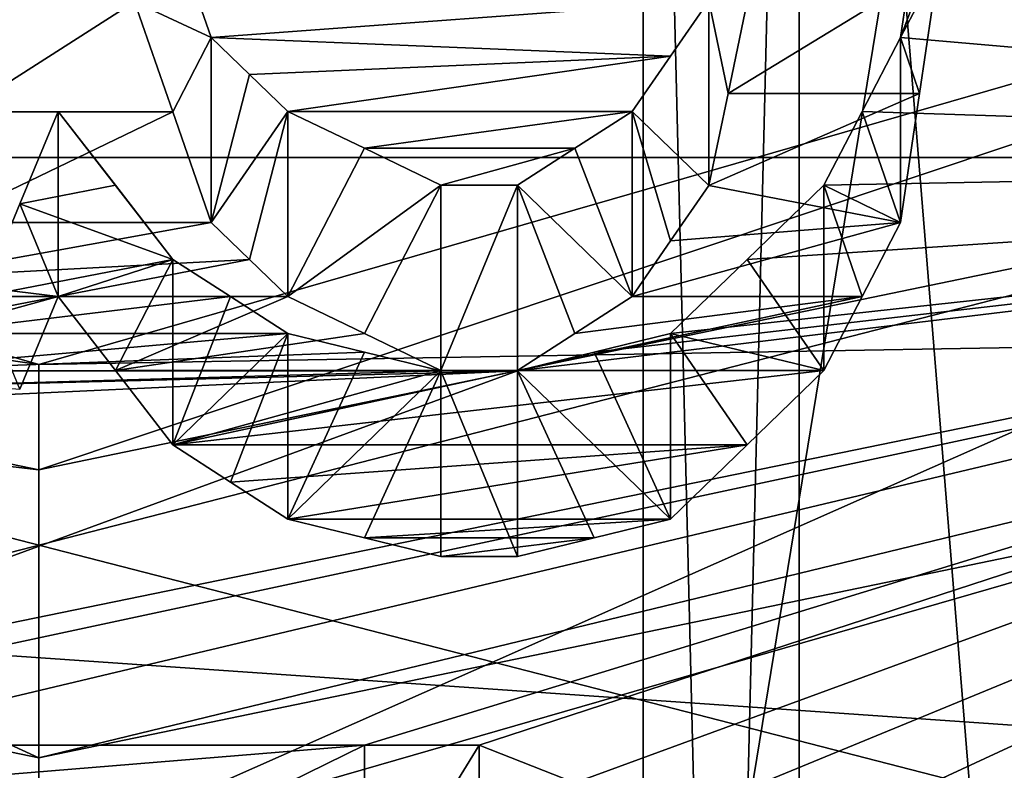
# Model space of a CAD drawing. Header units: millimetres. Extents: x -122 to 122, y -98 to 94.
# Tile 194 of 256: x -70.05 to -67.32, y 11.97 to 14.05. Entities that reach past the tile are written whole.
import ezdxf

# ---------------------------------------------------------------- set-up
doc = ezdxf.new("R2010")
doc.units = ezdxf.units.MM
doc.header["$LTSCALE"] = 26.699852
for name, color, linetype in [('1057', 7, 'CONTINUOUS'), ('1059', 7, 'CONTINUOUS'), ('1071', 7, 'CONTINUOUS'), ('1074', 7, 'CONTINUOUS'), ('1097', 7, 'CONTINUOUS'), ('1098', 7, 'CONTINUOUS'), ('2351', 7, 'CONTINUOUS'), ('2368', 7, 'CONTINUOUS'), ('2676', 7, 'CONTINUOUS'), ('2754', 7, 'CONTINUOUS'), ('2755', 7, 'CONTINUOUS'), ('2756', 7, 'CONTINUOUS'), ('2757', 7, 'CONTINUOUS'), ('2758', 7, 'CONTINUOUS'), ('2759', 7, 'CONTINUOUS'), ('2760', 7, 'CONTINUOUS'), ('2761', 7, 'CONTINUOUS'), ('2762', 7, 'CONTINUOUS'), ('2773', 7, 'CONTINUOUS'), ('2774', 7, 'CONTINUOUS'), ('2775', 7, 'CONTINUOUS'), ('2776', 7, 'CONTINUOUS'), ('2777', 7, 'CONTINUOUS'), ('2778', 7, 'CONTINUOUS'), ('2779', 7, 'CONTINUOUS'), ('2835', 7, 'CONTINUOUS'), ('2836', 7, 'CONTINUOUS'), ('2837', 7, 'CONTINUOUS'), ('2954', 7, 'CONTINUOUS'), ('2955', 7, 'CONTINUOUS'), ('3569', 7, 'CONTINUOUS'), ('3586', 7, 'CONTINUOUS'), ('4172', 7, 'CONTINUOUS'), ('4173', 7, 'CONTINUOUS'), ('4785', 7, 'CONTINUOUS'), ('4786', 7, 'CONTINUOUS'), ('4787', 7, 'CONTINUOUS'), ('4788', 7, 'CONTINUOUS'), ('5674', 7, 'CONTINUOUS'), ('5677', 7, 'CONTINUOUS'), ('955', 7, 'CONTINUOUS'), ('956', 7, 'CONTINUOUS'), ('957', 7, 'CONTINUOUS'), ('958', 7, 'CONTINUOUS'), ('967', 7, 'CONTINUOUS'), ('969', 7, 'CONTINUOUS')]:
    doc.layers.add(name, color=color, linetype=linetype)

msp = doc.modelspace()

# ---------------------------------------------------------------- linework, layer by layer
at = {"layer": '1057', "color": 250, "linetype": 'Continuous', "true_color": 0x323232}
for points in [[(-68.3207, 17.625, -30.5274), (-68.3207, 0, -35.25), (-78.9793, 17.625, -30.5274), (-68.3207, 17.625, -30.5274)], [(-78.9793, 17.625, -30.5274), (-68.3207, 0, -35.25), (-78.9793, 0, -35.25), (-78.9793, 17.625, -30.5274)]]:
    msp.add_3dface(points, dxfattribs=at)
at = {"layer": '1059', "color": 250, "linetype": 'Continuous', "true_color": 0x323232}
for points in [[(-68.3207, 0, 35.25), (-68.3207, 17.625, 30.5274), (-78.9793, 0, 35.25), (-68.3207, 0, 35.25)], [(-78.9793, 0, 35.25), (-68.3207, 17.625, 30.5274), (-78.9793, 17.625, 30.5274), (-78.9793, 0, 35.25)]]:
    msp.add_3dface(points, dxfattribs=at)
at = {"layer": '1071', "color": 250, "linetype": 'Continuous', "true_color": 0x323232}
for points in [[(-66.4443, 0, 38), (-66.4443, 19, 32.909), (-67.8877, 0, 35.5), (-66.4443, 0, 38)], [(-67.8877, 0, 35.5), (-66.4443, 19, 32.909), (-67.8877, 17.75, 30.7439), (-67.8877, 0, 35.5)]]:
    msp.add_3dface(points, dxfattribs=at)
at = {"layer": '1074', "color": 250, "linetype": 'Continuous', "true_color": 0x323232}
for points in [[(-66.4443, 19, -32.909), (-66.4443, 0, -38), (-67.8877, 17.75, -30.7439), (-66.4443, 19, -32.909)], [(-67.8877, 17.75, -30.7439), (-66.4443, 0, -38), (-67.8877, 0, -35.5), (-67.8877, 17.75, -30.7439)]]:
    msp.add_3dface(points, dxfattribs=at)
at = {"layer": '1097', "color": 250, "linetype": 'Continuous', "true_color": 0x323232}
for points in [[(-68.3207, 17.625, -30.5274), (-67.8877, 17.75, -30.7439), (-67.8877, 0, -35.5), (-68.3207, 17.625, -30.5274)], [(-68.3207, 0, -35.25), (-68.3207, 17.625, -30.5274), (-67.8877, 0, -35.5), (-68.3207, 0, -35.25)]]:
    msp.add_3dface(points, dxfattribs=at)
at = {"layer": '1098', "color": 250, "linetype": 'Continuous', "true_color": 0x323232}
for points in [[(-68.3207, 17.625, 30.5274), (-68.3207, 0, 35.25), (-67.8877, 17.75, 30.7439), (-68.3207, 17.625, 30.5274)], [(-68.3207, 0, 35.25), (-67.8877, 0, 35.5), (-67.8877, 17.75, 30.7439), (-68.3207, 0, 35.25)]]:
    msp.add_3dface(points, dxfattribs=at)
at = {"layer": '2351', "color": 250, "linetype": 'Continuous', "true_color": 0x323232}
for points in [[(-103.1595, 4.0619, 42.0543), (-103.1595, 21.125, 36.5896), (-36.8405, 4.0619, 42.0543), (-103.1595, 4.0619, 42.0543)], [(-36.8405, 4.0619, 42.0543), (-103.1595, 21.125, 36.5896), (-36.8405, 21.125, 36.5896), (-36.8405, 4.0619, 42.0543)]]:
    msp.add_3dface(points, dxfattribs=at)
at = {"layer": '2368', "color": 250, "linetype": 'Continuous', "true_color": 0x323232}
for points in [[(-63.7701, 13.6709, 46.2728), (-63.7701, 24.125, 41.7857), (-67.6064, 14.0044, 46.1729), (-63.7701, 13.6709, 46.2728)], [(-67.6064, 14.0044, 46.1729), (-63.7701, 24.125, 41.7857), (-67.5532, 14.3616, 46.0631), (-67.6064, 14.0044, 46.1729)], [(-69.5213, 14.0044, 46.1729), (-68.1383, 14.1067, 46.1418), (-69.6276, 14.3106, 46.0789), (-69.5213, 14.0044, 46.1729)], [(-68.2447, 13.9531, 46.1885), (-68.1383, 14.1067, 46.1418), (-69.5213, 14.0044, 46.1729), (-68.2447, 13.9531, 46.1885)], [(-69.4148, 13.9019, 46.2039), (-68.2447, 13.9531, 46.1885), (-69.5213, 14.0044, 46.1729), (-69.4148, 13.9019, 46.2039)], [(-67.7128, 13.7993, 46.2346), (-63.7701, 13.6709, 46.2728), (-67.6064, 14.0044, 46.1729), (-67.7128, 13.7993, 46.2346)], [(-69.3085, 13.7994, 46.2346), (-68.2447, 13.9531, 46.1885), (-69.4148, 13.9019, 46.2039), (-69.3085, 13.7994, 46.2346)], [(-68.3511, 13.7994, 46.2346), (-68.2447, 13.9531, 46.1885), (-69.3085, 13.7994, 46.2346), (-68.3511, 13.7994, 46.2346)], [(-69.9468, 13.7994, 46.2346), (-70.0533, 13.5423, 46.3106), (-69.7871, 13.5938, 46.2955), (-69.9468, 13.7994, 46.2346)], [(-69.0957, 13.6967, 46.2651), (-68.3511, 13.7994, 46.2346), (-69.3085, 13.7994, 46.2346), (-69.0957, 13.6967, 46.2651)], [(-68.5107, 13.6967, 46.2651), (-68.3511, 13.7994, 46.2346), (-69.0957, 13.6967, 46.2651), (-68.5107, 13.6967, 46.2651)], [(-67.8191, 13.594, 46.2954), (-63.7701, 13.6709, 46.2728), (-67.7128, 13.7993, 46.2346), (-67.8191, 13.594, 46.2954)], [(-68.883, 13.594, 46.2954), (-68.5107, 13.6967, 46.2651), (-69.0957, 13.6967, 46.2651), (-68.883, 13.594, 46.2954)], [(-68.6702, 13.594, 46.2954), (-68.5107, 13.6967, 46.2651), (-68.883, 13.594, 46.2954), (-68.6702, 13.594, 46.2954)], [(-63.7701, 13.6709, 46.2728), (-68.6702, 13.0782, 46.4438), (-71.2234, 12.142, 46.6973), (-63.7701, 13.6709, 46.2728)], [(-70.9043, 12.142, 46.6973), (-63.7701, 13.6709, 46.2728), (-71.2234, 12.142, 46.6973), (-70.9043, 12.142, 46.6973)], [(-70.6382, 12.0373, 46.7244), (-63.7701, 13.6709, 46.2728), (-70.9043, 12.142, 46.6973), (-70.6382, 12.0373, 46.7244)], [(-63.7701, 13.6709, 46.2728), (-70.6382, 12.0373, 46.7244), (-69.0957, 12.0374, 46.7243), (-63.7701, 13.6709, 46.2728)], [(-68.7766, 12.0374, 46.7243), (-63.7701, 13.6709, 46.2728), (-69.0957, 12.0374, 46.7243), (-68.7766, 12.0374, 46.7243)], [(-63.7701, 13.6709, 46.2728), (-68.5638, 5.9685, 47.8794), (-69.0957, 4.7254, 48.018), (-63.7701, 13.6709, 46.2728)], [(-68.2447, 4.7254, 48.018), (-63.7701, 13.6709, 46.2728), (-69.0957, 4.7254, 48.018), (-68.2447, 4.7254, 48.018)], [(-68.5105, 11.9326, 46.7512), (-63.7701, 13.6709, 46.2728), (-68.7766, 12.0374, 46.7243), (-68.5105, 11.9326, 46.7512)], [(-68.6702, 13.0782, 46.4438), (-63.7701, 13.6709, 46.2728), (-68.4575, 13.1299, 46.4292), (-68.6702, 13.0782, 46.4438)], [(-63.7701, 13.6709, 46.2728), (-67.9255, 8.9469, 47.4132), (-68.5638, 5.9685, 47.8794), (-63.7701, 13.6709, 46.2728)], [(-68.2447, 11.8277, 46.7779), (-63.7701, 13.6709, 46.2728), (-68.5105, 11.9326, 46.7512), (-68.2447, 11.8277, 46.7779)], [(-68.4575, 13.1299, 46.4292), (-63.7701, 13.6709, 46.2728), (-68.2447, 13.1816, 46.4145), (-68.4575, 13.1299, 46.4292)], [(-68.2447, 13.1816, 46.4145), (-63.7701, 13.6709, 46.2728), (-68.0321, 13.3878, 46.3555), (-68.2447, 13.1816, 46.4145)], [(-68.085, 11.67, 46.8174), (-63.7701, 13.6709, 46.2728), (-68.2447, 11.8277, 46.7779), (-68.085, 11.67, 46.8174)], [(-67.8714, 4.3824, 48.0506), (-63.7701, 13.6709, 46.2728), (-68.2447, 4.7254, 48.018), (-67.8714, 4.3824, 48.0506)], [(-67.9255, 11.5123, 46.8565), (-63.7701, 13.6709, 46.2728), (-68.085, 11.67, 46.8174), (-67.9255, 11.5123, 46.8565)], [(-68.0321, 13.3878, 46.3555), (-63.7701, 13.6709, 46.2728), (-67.8191, 13.594, 46.2954), (-68.0321, 13.3878, 46.3555)], [(-67.9255, 8.9469, 47.4132), (-63.7701, 13.6709, 46.2728), (-67.7662, 9.2173, 47.3614), (-67.9255, 8.9469, 47.4132)], [(-67.7658, 11.2482, 46.9206), (-63.7701, 13.6709, 46.2728), (-67.9255, 11.5123, 46.8565), (-67.7658, 11.2482, 46.9206)], [(-67.5, 4.0399, 48.0806), (-63.7701, 13.6709, 46.2728), (-67.8714, 4.3824, 48.0506), (-67.5, 4.0399, 48.0806)], [(-67.7662, 9.2173, 47.3614), (-63.7701, 13.6709, 46.2728), (-67.6064, 9.4876, 47.308), (-67.7662, 9.2173, 47.3614)], [(-67.6064, 10.984, 46.9831), (-63.7701, 13.6709, 46.2728), (-67.7658, 11.2482, 46.9206), (-67.6064, 10.984, 46.9831)], [(-67.6064, 9.4876, 47.308), (-63.7701, 13.6709, 46.2728), (-67.5532, 9.7564, 47.2533), (-67.6064, 9.4876, 47.308)], [(-67.5531, 10.7184, 47.0444), (-63.7701, 13.6709, 46.2728), (-67.6064, 10.984, 46.9831), (-67.5531, 10.7184, 47.0444)], [(-67.5532, 9.7564, 47.2533), (-63.7701, 13.6709, 46.2728), (-67.5, 10.025, 47.1971), (-67.5532, 9.7564, 47.2533)], [(-67.5, 10.4525, 47.1042), (-63.7701, 13.6709, 46.2728), (-67.5531, 10.7184, 47.0444), (-67.5, 10.4525, 47.1042)], [(-63.7701, 2.4568, 48.1874), (-63.7701, 13.6709, 46.2728), (-67.5, 3.3488, 48.1336), (-63.7701, 2.4568, 48.1874)], [(-67.5, 10.025, 47.1971), (-63.7701, 13.6709, 46.2728), (-67.5, 10.2388, 47.1511), (-67.5, 10.025, 47.1971)], [(-67.5, 10.2388, 47.1511), (-63.7701, 13.6709, 46.2728), (-67.5, 10.4525, 47.1042), (-67.5, 10.2388, 47.1511)], [(-67.5, 3.3488, 48.1336), (-63.7701, 13.6709, 46.2728), (-67.5, 3.6944, 48.1084), (-67.5, 3.3488, 48.1336)], [(-67.5, 3.6944, 48.1084), (-63.7701, 13.6709, 46.2728), (-67.5, 4.0399, 48.0806), (-67.5, 3.6944, 48.1084)], [(-69.7871, 13.5938, 46.2955), (-70.0533, 13.5423, 46.3106), (-69.6277, 13.388, 46.3554), (-69.7871, 13.5938, 46.2955)], [(-70.0533, 13.5423, 46.3106), (-70.1596, 13.2849, 46.3851), (-69.6277, 13.388, 46.3554), (-70.0533, 13.5423, 46.3106)], [(-69.6277, 13.388, 46.3554), (-70.1596, 13.2849, 46.3851), (-69.468, 13.2848, 46.3851), (-69.6277, 13.388, 46.3554)], [(-70.1596, 13.2849, 46.3851), (-70.3192, 13.1816, 46.4145), (-69.468, 13.2848, 46.3851), (-70.1596, 13.2849, 46.3851)], [(-69.468, 13.2848, 46.3851), (-70.3192, 13.1816, 46.4145), (-69.3085, 13.1816, 46.4145), (-69.468, 13.2848, 46.3851)], [(-70.3192, 13.1816, 46.4145), (-70.4787, 13.0782, 46.4438), (-69.3085, 13.1816, 46.4145), (-70.3192, 13.1816, 46.4145)], [(-69.3085, 13.1816, 46.4145), (-70.4787, 13.0782, 46.4438), (-69.0957, 13.1299, 46.4292), (-69.3085, 13.1816, 46.4145)], [(-69.0957, 13.1299, 46.4292), (-70.4787, 13.0782, 46.4438), (-68.883, 13.0782, 46.4438), (-69.0957, 13.1299, 46.4292)], [(-68.6702, 13.0782, 46.4438), (-70.9043, 12.9747, 46.4728), (-71.2234, 12.142, 46.6973), (-68.6702, 13.0782, 46.4438)], [(-70.6915, 13.0264, 46.4583), (-70.9043, 12.9747, 46.4728), (-68.6702, 13.0782, 46.4438), (-70.6915, 13.0264, 46.4583)], [(-70.4787, 13.0782, 46.4438), (-70.6915, 13.0264, 46.4583), (-68.883, 13.0782, 46.4438), (-70.4787, 13.0782, 46.4438)], [(-68.883, 13.0782, 46.4438), (-70.6915, 13.0264, 46.4583), (-68.6702, 13.0782, 46.4438), (-68.883, 13.0782, 46.4438)], [(-70.6382, 12.0373, 46.7244), (-70.3723, 11.9326, 46.7512), (-69.0957, 12.0374, 46.7243), (-70.6382, 12.0373, 46.7244)], [(-69.0957, 12.0374, 46.7243), (-70.3723, 11.9326, 46.7512), (-69.3086, 11.9326, 46.7512), (-69.0957, 12.0374, 46.7243)]]:
    msp.add_3dface(points, dxfattribs=at)
at = {"layer": '2676', "color": 250, "linetype": 'Continuous', "true_color": 0x323232}
for points in [[(-67.5532, 13.8488, 45.1749), (-67.5, 14.206, 45.0639), (-68.0851, 13.8489, 45.1749), (-67.5532, 13.8488, 45.1749)], [(-67.5, 14.206, 45.0639), (-68.0319, 14.1042, 45.0958), (-68.0851, 13.8489, 45.1749), (-67.5, 14.206, 45.0639)], [(-69.6276, 13.7977, 45.1905), (-69.734, 14.1042, 45.0958), (-70.2128, 13.7977, 45.1905), (-69.6276, 13.7977, 45.1905)], [(-69.734, 14.1042, 45.0958), (-70.1596, 14.1042, 45.0958), (-70.2128, 13.7977, 45.1905), (-69.734, 14.1042, 45.0958)], [(-67.5532, 13.8488, 45.1749), (-68.0851, 13.8489, 45.1749), (-68.1383, 13.5932, 45.2525), (-67.5532, 13.8488, 45.1749)], [(-67.6064, 13.4907, 45.2832), (-67.5532, 13.8488, 45.1749), (-68.1383, 13.5932, 45.2525), (-67.6064, 13.4907, 45.2832)], [(-69.5213, 13.4907, 45.2832), (-69.6276, 13.7977, 45.1905), (-70.266, 13.4907, 45.2832), (-69.5213, 13.4907, 45.2832)], [(-69.6276, 13.7977, 45.1905), (-70.2128, 13.7977, 45.1905), (-70.266, 13.4907, 45.2832), (-69.6276, 13.7977, 45.1905)], [(-67.6064, 13.4907, 45.2832), (-68.1383, 13.5932, 45.2525), (-68.2447, 13.4392, 45.2984), (-67.6064, 13.4907, 45.2832)], [(-69.4148, 13.3879, 45.3136), (-69.5213, 13.4907, 45.2832), (-70.3724, 13.3365, 45.3288), (-69.4148, 13.3879, 45.3136)], [(-69.5213, 13.4907, 45.2832), (-70.266, 13.4907, 45.2832), (-70.3724, 13.3365, 45.3288), (-69.5213, 13.4907, 45.2832)], [(-67.7128, 13.285, 45.3439), (-67.6064, 13.4907, 45.2832), (-68.3511, 13.2851, 45.3439), (-67.7128, 13.285, 45.3439)], [(-67.6064, 13.4907, 45.2832), (-68.2447, 13.4392, 45.2984), (-68.3511, 13.2851, 45.3439), (-67.6064, 13.4907, 45.2832)], [(-69.9468, 13.2851, 45.3439), (-69.4148, 13.3879, 45.3136), (-70.3724, 13.3365, 45.3288), (-69.9468, 13.2851, 45.3439)], [(-69.9468, 13.2851, 45.3439), (-69.3085, 13.2851, 45.3439), (-69.4148, 13.3879, 45.3136), (-69.9468, 13.2851, 45.3439)], [(-69.9468, 13.2851, 45.3439), (-70.3724, 13.3365, 45.3288), (-70.4787, 13.1822, 45.3739), (-69.9468, 13.2851, 45.3439)], [(-70.0533, 13.0273, 45.4186), (-69.9468, 13.2851, 45.3439), (-70.6916, 13.0791, 45.4037), (-70.0533, 13.0273, 45.4186)], [(-69.9468, 13.2851, 45.3439), (-70.4787, 13.1822, 45.3739), (-70.6916, 13.0791, 45.4037), (-69.9468, 13.2851, 45.3439)], [(-69.9468, 13.2851, 45.3439), (-69.7871, 13.079, 45.4038), (-69.3085, 13.2851, 45.3439), (-69.9468, 13.2851, 45.3439)], [(-69.7871, 13.079, 45.4038), (-69.0957, 13.1822, 45.3739), (-69.3085, 13.2851, 45.3439), (-69.7871, 13.079, 45.4038)], [(-67.8191, 13.0791, 45.4037), (-67.7128, 13.285, 45.3439), (-68.6702, 13.0791, 45.4037), (-67.8191, 13.0791, 45.4037)], [(-67.7128, 13.285, 45.3439), (-68.5107, 13.1822, 45.3739), (-68.6702, 13.0791, 45.4037), (-67.7128, 13.285, 45.3439)], [(-67.7128, 13.285, 45.3439), (-68.3511, 13.2851, 45.3439), (-68.5107, 13.1822, 45.3739), (-67.7128, 13.285, 45.3439)], [(-69.7871, 13.079, 45.4038), (-68.883, 13.0791, 45.4037), (-69.0957, 13.1822, 45.3739), (-69.7871, 13.079, 45.4038)], [(-69.7871, 13.079, 45.4038), (-69.6277, 12.8726, 45.4627), (-68.883, 13.0791, 45.4037), (-69.7871, 13.079, 45.4038)], [(-67.8191, 13.0791, 45.4037), (-68.6702, 13.0791, 45.4037), (-69.6277, 12.8726, 45.4627), (-67.8191, 13.0791, 45.4037)], [(-68.6702, 13.0791, 45.4037), (-68.883, 13.0791, 45.4037), (-69.6277, 12.8726, 45.4627), (-68.6702, 13.0791, 45.4037)], [(-69.6277, 12.8726, 45.4627), (-68.0321, 12.8724, 45.4628), (-67.8191, 13.0791, 45.4037), (-69.6277, 12.8726, 45.4627)], [(-69.6277, 12.8726, 45.4627), (-69.468, 12.7691, 45.4919), (-68.0321, 12.8724, 45.4628), (-69.6277, 12.8726, 45.4627)], [(-69.468, 12.7691, 45.4919), (-69.3085, 12.6656, 45.5208), (-68.0321, 12.8724, 45.4628), (-69.468, 12.7691, 45.4919)], [(-69.3085, 12.6656, 45.5208), (-68.2447, 12.6656, 45.5208), (-68.0321, 12.8724, 45.4628), (-69.3085, 12.6656, 45.5208)], [(-69.3085, 12.6656, 45.5208), (-69.0957, 12.6138, 45.5352), (-68.2447, 12.6656, 45.5208), (-69.3085, 12.6656, 45.5208)], [(-69.0957, 12.6138, 45.5352), (-68.4575, 12.6138, 45.5352), (-68.2447, 12.6656, 45.5208), (-69.0957, 12.6138, 45.5352)], [(-69.0957, 12.6138, 45.5352), (-68.883, 12.5619, 45.5495), (-68.4575, 12.6138, 45.5352), (-69.0957, 12.6138, 45.5352)], [(-68.883, 12.5619, 45.5495), (-68.6702, 12.5619, 45.5495), (-68.4575, 12.6138, 45.5352), (-68.883, 12.5619, 45.5495)]]:
    msp.add_3dface(points, dxfattribs=at)
at = {"layer": '2754', "color": 250, "linetype": 'Continuous', "true_color": 0x323232}
for points in [[(-70.0533, 13.5423, 46.3106), (-69.9468, 13.7994, 46.2346), (-69.9468, 13.2851, 45.3439), (-70.0533, 13.5423, 46.3106)], [(-70.1596, 13.2849, 46.3851), (-70.0533, 13.5423, 46.3106), (-69.9468, 13.2851, 45.3439), (-70.1596, 13.2849, 46.3851)], [(-70.0533, 13.0273, 45.4186), (-70.1596, 13.2849, 46.3851), (-69.9468, 13.2851, 45.3439), (-70.0533, 13.0273, 45.4186)]]:
    msp.add_3dface(points, dxfattribs=at)
at = {"layer": '2755', "color": 250, "linetype": 'Continuous', "true_color": 0x323232}
for points in [[(-69.9468, 13.7994, 46.2346), (-69.7871, 13.5938, 46.2955), (-69.6277, 13.388, 46.3554), (-69.9468, 13.7994, 46.2346)], [(-69.9468, 13.7994, 46.2346), (-69.6277, 13.388, 46.3554), (-69.9468, 13.2851, 45.3439), (-69.9468, 13.7994, 46.2346)], [(-69.9468, 13.2851, 45.3439), (-69.6277, 13.388, 46.3554), (-69.7871, 13.079, 45.4038), (-69.9468, 13.2851, 45.3439)], [(-69.7871, 13.079, 45.4038), (-69.6277, 13.388, 46.3554), (-69.6277, 12.8726, 45.4627), (-69.7871, 13.079, 45.4038)]]:
    msp.add_3dface(points, dxfattribs=at)
at = {"layer": '2756', "color": 250, "linetype": 'Continuous', "true_color": 0x323232}
for points in [[(-69.6277, 13.388, 46.3554), (-69.468, 13.2848, 46.3851), (-69.6277, 12.8726, 45.4627), (-69.6277, 13.388, 46.3554)], [(-69.3085, 13.1816, 46.4145), (-69.6277, 12.8726, 45.4627), (-69.468, 13.2848, 46.3851), (-69.3085, 13.1816, 46.4145)], [(-69.6277, 12.8726, 45.4627), (-69.3085, 13.1816, 46.4145), (-69.468, 12.7691, 45.4919), (-69.6277, 12.8726, 45.4627)], [(-69.468, 12.7691, 45.4919), (-69.3085, 13.1816, 46.4145), (-69.3085, 12.6656, 45.5208), (-69.468, 12.7691, 45.4919)]]:
    msp.add_3dface(points, dxfattribs=at)
at = {"layer": '2757', "color": 250, "linetype": 'Continuous', "true_color": 0x323232}
for points in [[(-69.3085, 13.1816, 46.4145), (-69.0957, 13.1299, 46.4292), (-69.3085, 12.6656, 45.5208), (-69.3085, 13.1816, 46.4145)], [(-68.883, 13.0782, 46.4438), (-69.3085, 12.6656, 45.5208), (-69.0957, 13.1299, 46.4292), (-68.883, 13.0782, 46.4438)], [(-69.3085, 12.6656, 45.5208), (-68.883, 13.0782, 46.4438), (-69.0957, 12.6138, 45.5352), (-69.3085, 12.6656, 45.5208)], [(-69.0957, 12.6138, 45.5352), (-68.883, 13.0782, 46.4438), (-68.883, 12.5619, 45.5495), (-69.0957, 12.6138, 45.5352)]]:
    msp.add_3dface(points, dxfattribs=at)
at = {"layer": '2758', "color": 250, "linetype": 'Continuous', "true_color": 0x323232}
for points in [[(-68.883, 13.0782, 46.4438), (-68.6702, 13.0782, 46.4438), (-68.6702, 12.5619, 45.5495), (-68.883, 13.0782, 46.4438)], [(-68.883, 12.5619, 45.5495), (-68.883, 13.0782, 46.4438), (-68.6702, 12.5619, 45.5495), (-68.883, 12.5619, 45.5495)]]:
    msp.add_3dface(points, dxfattribs=at)
at = {"layer": '2759', "color": 250, "linetype": 'Continuous', "true_color": 0x323232}
for points in [[(-68.4575, 13.1299, 46.4292), (-68.2447, 13.1816, 46.4145), (-68.2447, 12.6656, 45.5208), (-68.4575, 13.1299, 46.4292)], [(-68.6702, 13.0782, 46.4438), (-68.4575, 13.1299, 46.4292), (-68.2447, 12.6656, 45.5208), (-68.6702, 13.0782, 46.4438)], [(-68.6702, 12.5619, 45.5495), (-68.6702, 13.0782, 46.4438), (-68.4575, 12.6138, 45.5352), (-68.6702, 12.5619, 45.5495)], [(-68.4575, 12.6138, 45.5352), (-68.6702, 13.0782, 46.4438), (-68.2447, 12.6656, 45.5208), (-68.4575, 12.6138, 45.5352)]]:
    msp.add_3dface(points, dxfattribs=at)
at = {"layer": '2760', "color": 250, "linetype": 'Continuous', "true_color": 0x323232}
for points in [[(-68.0321, 13.3878, 46.3555), (-67.8191, 13.594, 46.2954), (-67.8191, 13.0791, 45.4037), (-68.0321, 13.3878, 46.3555)], [(-68.2447, 13.1816, 46.4145), (-68.0321, 13.3878, 46.3555), (-67.8191, 13.0791, 45.4037), (-68.2447, 13.1816, 46.4145)], [(-68.2447, 12.6656, 45.5208), (-68.2447, 13.1816, 46.4145), (-68.0321, 12.8724, 45.4628), (-68.2447, 12.6656, 45.5208)], [(-68.0321, 12.8724, 45.4628), (-68.2447, 13.1816, 46.4145), (-67.8191, 13.0791, 45.4037), (-68.0321, 12.8724, 45.4628)]]:
    msp.add_3dface(points, dxfattribs=at)
at = {"layer": '2761', "color": 250, "linetype": 'Continuous', "true_color": 0x323232}
for points in [[(-67.7128, 13.7993, 46.2346), (-67.6064, 14.0044, 46.1729), (-67.6064, 13.4907, 45.2832), (-67.7128, 13.7993, 46.2346)], [(-67.8191, 13.594, 46.2954), (-67.7128, 13.7993, 46.2346), (-67.6064, 13.4907, 45.2832), (-67.8191, 13.594, 46.2954)], [(-67.8191, 13.0791, 45.4037), (-67.8191, 13.594, 46.2954), (-67.7128, 13.285, 45.3439), (-67.8191, 13.0791, 45.4037)], [(-67.7128, 13.285, 45.3439), (-67.8191, 13.594, 46.2954), (-67.6064, 13.4907, 45.2832), (-67.7128, 13.285, 45.3439)]]:
    msp.add_3dface(points, dxfattribs=at)
at = {"layer": '2762', "color": 250, "linetype": 'Continuous', "true_color": 0x323232}
for points in [[(-67.6064, 14.0044, 46.1729), (-67.5532, 14.3616, 46.0631), (-67.5, 14.206, 45.0639), (-67.6064, 14.0044, 46.1729)], [(-67.5532, 13.8488, 45.1749), (-67.6064, 14.0044, 46.1729), (-67.5, 14.206, 45.0639), (-67.5532, 13.8488, 45.1749)], [(-67.6064, 13.4907, 45.2832), (-67.6064, 14.0044, 46.1729), (-67.5532, 13.8488, 45.1749), (-67.6064, 13.4907, 45.2832)]]:
    msp.add_3dface(points, dxfattribs=at)
at = {"layer": '2773', "color": 250, "linetype": 'Continuous', "true_color": 0x323232}
for points in [[(-68.0319, 14.1042, 45.0958), (-68.1383, 14.1067, 46.1418), (-68.0851, 13.8489, 45.1749), (-68.0319, 14.1042, 45.0958)], [(-68.0851, 13.8489, 45.1749), (-68.1383, 14.1067, 46.1418), (-68.1383, 13.5932, 45.2525), (-68.0851, 13.8489, 45.1749)]]:
    msp.add_3dface(points, dxfattribs=at)
at = {"layer": '2774', "color": 250, "linetype": 'Continuous', "true_color": 0x323232}
for points in [[(-68.1383, 14.1067, 46.1418), (-68.2447, 13.9531, 46.1885), (-68.3511, 13.7994, 46.2346), (-68.1383, 14.1067, 46.1418)], [(-68.1383, 14.1067, 46.1418), (-68.3511, 13.7994, 46.2346), (-68.1383, 13.5932, 45.2525), (-68.1383, 14.1067, 46.1418)], [(-68.1383, 13.5932, 45.2525), (-68.3511, 13.7994, 46.2346), (-68.2447, 13.4392, 45.2984), (-68.1383, 13.5932, 45.2525)], [(-68.2447, 13.4392, 45.2984), (-68.3511, 13.7994, 46.2346), (-68.3511, 13.2851, 45.3439), (-68.2447, 13.4392, 45.2984)]]:
    msp.add_3dface(points, dxfattribs=at)
at = {"layer": '2775', "color": 250, "linetype": 'Continuous', "true_color": 0x323232}
for points in [[(-68.3511, 13.7994, 46.2346), (-68.5107, 13.6967, 46.2651), (-68.3511, 13.2851, 45.3439), (-68.3511, 13.7994, 46.2346)], [(-68.6702, 13.594, 46.2954), (-68.3511, 13.2851, 45.3439), (-68.5107, 13.6967, 46.2651), (-68.6702, 13.594, 46.2954)], [(-68.3511, 13.2851, 45.3439), (-68.6702, 13.594, 46.2954), (-68.5107, 13.1822, 45.3739), (-68.3511, 13.2851, 45.3439)], [(-68.5107, 13.1822, 45.3739), (-68.6702, 13.594, 46.2954), (-68.6702, 13.0791, 45.4037), (-68.5107, 13.1822, 45.3739)]]:
    msp.add_3dface(points, dxfattribs=at)
at = {"layer": '2776', "color": 250, "linetype": 'Continuous', "true_color": 0x323232}
for points in [[(-68.6702, 13.594, 46.2954), (-68.883, 13.594, 46.2954), (-68.883, 13.0791, 45.4037), (-68.6702, 13.594, 46.2954)], [(-68.6702, 13.0791, 45.4037), (-68.6702, 13.594, 46.2954), (-68.883, 13.0791, 45.4037), (-68.6702, 13.0791, 45.4037)]]:
    msp.add_3dface(points, dxfattribs=at)
at = {"layer": '2777', "color": 250, "linetype": 'Continuous', "true_color": 0x323232}
for points in [[(-69.0957, 13.6967, 46.2651), (-69.3085, 13.7994, 46.2346), (-69.3085, 13.2851, 45.3439), (-69.0957, 13.6967, 46.2651)], [(-68.883, 13.594, 46.2954), (-69.0957, 13.6967, 46.2651), (-69.3085, 13.2851, 45.3439), (-68.883, 13.594, 46.2954)], [(-69.0957, 13.1822, 45.3739), (-68.883, 13.594, 46.2954), (-69.3085, 13.2851, 45.3439), (-69.0957, 13.1822, 45.3739)], [(-68.883, 13.0791, 45.4037), (-68.883, 13.594, 46.2954), (-69.0957, 13.1822, 45.3739), (-68.883, 13.0791, 45.4037)]]:
    msp.add_3dface(points, dxfattribs=at)
at = {"layer": '2778', "color": 250, "linetype": 'Continuous', "true_color": 0x323232}
for points in [[(-69.4148, 13.9019, 46.2039), (-69.5213, 14.0044, 46.1729), (-69.5213, 13.4907, 45.2832), (-69.4148, 13.9019, 46.2039)], [(-69.3085, 13.7994, 46.2346), (-69.4148, 13.9019, 46.2039), (-69.5213, 13.4907, 45.2832), (-69.3085, 13.7994, 46.2346)], [(-69.4148, 13.3879, 45.3136), (-69.3085, 13.7994, 46.2346), (-69.5213, 13.4907, 45.2832), (-69.4148, 13.3879, 45.3136)], [(-69.3085, 13.2851, 45.3439), (-69.3085, 13.7994, 46.2346), (-69.4148, 13.3879, 45.3136), (-69.3085, 13.2851, 45.3439)]]:
    msp.add_3dface(points, dxfattribs=at)
at = {"layer": '2779', "color": 250, "linetype": 'Continuous', "true_color": 0x323232}
for points in [[(-69.5213, 14.0044, 46.1729), (-69.6276, 14.3106, 46.0789), (-69.734, 14.1042, 45.0958), (-69.5213, 14.0044, 46.1729)], [(-69.6276, 13.7977, 45.1905), (-69.5213, 14.0044, 46.1729), (-69.734, 14.1042, 45.0958), (-69.6276, 13.7977, 45.1905)], [(-69.5213, 13.4907, 45.2832), (-69.5213, 14.0044, 46.1729), (-69.6276, 13.7977, 45.1905), (-69.5213, 13.4907, 45.2832)]]:
    msp.add_3dface(points, dxfattribs=at)
at = {"layer": '2835', "color": 250, "linetype": 'Continuous', "true_color": 0x323232}
msp.add_3dface([(-68.5105, 11.9326, 46.7512), (-68.7766, 12.0374, 46.7243), (-68.7766, 11.5179, 45.8247), (-68.5105, 11.9326, 46.7512)], dxfattribs=at)
at = {"layer": '2836', "color": 250, "linetype": 'Continuous', "true_color": 0x323232}
for points in [[(-68.7766, 12.0374, 46.7243), (-69.0957, 12.0374, 46.7243), (-69.0957, 11.5179, 45.8247), (-68.7766, 12.0374, 46.7243)], [(-68.7766, 11.5179, 45.8247), (-68.7766, 12.0374, 46.7243), (-69.0957, 11.5179, 45.8247), (-68.7766, 11.5179, 45.8247)]]:
    msp.add_3dface(points, dxfattribs=at)
at = {"layer": '2837', "color": 250, "linetype": 'Continuous', "true_color": 0x323232}
msp.add_3dface([(-69.0957, 12.0374, 46.7243), (-69.3086, 11.9326, 46.7512), (-69.0957, 11.5179, 45.8247), (-69.0957, 12.0374, 46.7243)], dxfattribs=at)
at = {"layer": '2954', "color": 250, "linetype": 'Continuous', "true_color": 0x323232}
for points in [[(-31.5, 14.6011, 44.9374), (-108.5, -4.939, 46.9912), (-31.5, -4.939, 46.9912), (-31.5, 14.6011, 44.9374)], [(-108.5, 14.6011, 44.9374), (-108.5, -4.939, 46.9912), (-31.5, 14.6011, 44.9374), (-108.5, 14.6011, 44.9374)]]:
    msp.add_3dface(points, dxfattribs=at)
at = {"layer": '2955', "color": 250, "linetype": 'Continuous', "true_color": 0x323232}
for points in [[(-108.5, 15.2191, 46.8395), (-108.5, -5.148, 48.9802), (-31.5, 15.2191, 46.8395), (-108.5, 15.2191, 46.8395)], [(-31.5, 15.2191, 46.8395), (-108.5, -5.148, 48.9802), (-31.5, -5.148, 48.9802), (-31.5, 15.2191, 46.8395)]]:
    msp.add_3dface(points, dxfattribs=at)
at = {"layer": '3569', "color": 250, "linetype": 'Continuous', "true_color": 0x323232}
for points in [[(-103.1595, 21.125, -36.5896), (-103.1595, 4.0619, -42.0543), (-36.8405, 21.125, -36.5896), (-103.1595, 21.125, -36.5896)], [(-36.8405, 21.125, -36.5896), (-103.1595, 4.0619, -42.0543), (-36.8405, 4.0619, -42.0543), (-36.8405, 21.125, -36.5896)]]:
    msp.add_3dface(points, dxfattribs=at)
at = {"layer": '3586', "color": 250, "linetype": 'Continuous', "true_color": 0x323232}
for points in [[(-76.2299, 24.125, -41.7857), (-63.7701, 13.6709, -46.2728), (-76.2299, 13.6709, -46.2728), (-76.2299, 24.125, -41.7857)], [(-63.7701, 13.6709, -46.2728), (-76.2299, 24.125, -41.7857), (-72.5, 22.0389, -42.9226), (-63.7701, 13.6709, -46.2728)], [(-63.7701, 24.125, -41.7857), (-63.7701, 13.6709, -46.2728), (-67.7128, 24.0528, -41.8273), (-63.7701, 24.125, -41.7857)], [(-67.7128, 24.0528, -41.8273), (-63.7701, 13.6709, -46.2728), (-67.8191, 23.872, -41.9308), (-67.7128, 24.0528, -41.8273)], [(-63.7701, 13.6709, -46.2728), (-67.5, 22.5936, -42.6332), (-67.8191, 23.872, -41.9308), (-63.7701, 13.6709, -46.2728)], [(-67.5, 22.5936, -42.6332), (-63.7701, 13.6709, -46.2728), (-67.5, 22.3167, -42.7788), (-67.5, 22.5936, -42.6332)], [(-67.5, 22.3167, -42.7788), (-63.7701, 13.6709, -46.2728), (-67.5, 22.0389, -42.9226), (-67.5, 22.3167, -42.7788)], [(-69.0957, 21.4802, -43.2049), (-63.7701, 13.6709, -46.2728), (-72.5, 22.0389, -42.9226), (-69.0957, 21.4802, -43.2049)], [(-67.5, 22.0389, -42.9226), (-63.7701, 13.6709, -46.2728), (-67.8724, 21.76, -43.0646), (-67.5, 22.0389, -42.9226)], [(-67.8724, 21.76, -43.0646), (-63.7701, 13.6709, -46.2728), (-68.2447, 21.4802, -43.2049), (-67.8724, 21.76, -43.0646)], [(-68.2447, 21.4802, -43.2049), (-63.7701, 13.6709, -46.2728), (-69.0957, 21.4802, -43.2049), (-68.2447, 21.4802, -43.2049)], [(-76.2299, 13.6709, -46.2728), (-63.7701, 13.6709, -46.2728), (-68.2447, 9.3366, -47.3381), (-76.2299, 13.6709, -46.2728)], [(-70.4787, 9.7674, -47.251), (-76.2299, 13.6709, -46.2728), (-69.5213, 9.7674, -47.251), (-70.4787, 9.7674, -47.251)], [(-68.9894, 9.6599, -47.2731), (-69.2552, 9.7137, -47.2621), (-76.2299, 13.6709, -46.2728), (-68.9894, 9.6599, -47.2731)], [(-68.6702, 9.5523, -47.295), (-68.8297, 9.6061, -47.2841), (-76.2299, 13.6709, -46.2728), (-68.6702, 9.5523, -47.295)], [(-68.6702, 9.5523, -47.295), (-76.2299, 13.6709, -46.2728), (-68.4573, 9.4444, -47.3167), (-68.6702, 9.5523, -47.295)], [(-68.4573, 9.4444, -47.3167), (-76.2299, 13.6709, -46.2728), (-68.2447, 9.3366, -47.3381), (-68.4573, 9.4444, -47.3167)], [(-69.5213, 9.7674, -47.251), (-76.2299, 13.6709, -46.2728), (-69.2552, 9.7137, -47.2621), (-69.5213, 9.7674, -47.251)], [(-68.9894, 9.6599, -47.2731), (-76.2299, 13.6709, -46.2728), (-68.8297, 9.6061, -47.2841), (-68.9894, 9.6599, -47.2731)], [(-68.2447, 9.3366, -47.3381), (-63.7701, 13.6709, -46.2728), (-68.085, 9.1743, -47.3698), (-68.2447, 9.3366, -47.3381)], [(-68.085, 9.1743, -47.3698), (-63.7701, 13.6709, -46.2728), (-67.9255, 9.012, -47.4009), (-68.085, 9.1743, -47.3698)], [(-63.7701, 13.6709, -46.2728), (-63.7701, 2.4568, -48.1874), (-67.9255, 9.012, -47.4009), (-63.7701, 13.6709, -46.2728)]]:
    msp.add_3dface(points, dxfattribs=at)
at = {"layer": '4172', "color": 250, "linetype": 'Continuous', "true_color": 0x323232}
for points in [[(-31.5, -4.939, -46.9912), (-108.5, 14.6011, -44.9374), (-31.5, 14.6011, -44.9374), (-31.5, -4.939, -46.9912)], [(-108.5, -4.939, -46.9912), (-108.5, 14.6011, -44.9374), (-31.5, -4.939, -46.9912), (-108.5, -4.939, -46.9912)]]:
    msp.add_3dface(points, dxfattribs=at)
at = {"layer": '4173', "color": 250, "linetype": 'Continuous', "true_color": 0x323232}
for points in [[(-108.5, -5.148, -48.9802), (-108.5, 15.2191, -46.8395), (-31.5, -5.148, -48.9802), (-108.5, -5.148, -48.9802)], [(-31.5, -5.148, -48.9802), (-108.5, 15.2191, -46.8395), (-31.5, 15.2191, -46.8395), (-31.5, -5.148, -48.9802)]]:
    msp.add_3dface(points, dxfattribs=at)
at = {"layer": '4785', "color": 150, "linetype": 'Continuous', "true_color": 0x378cff}
for points in [[(-22, 28.0584, -35.181), (-22, 10.0141, -43.8712), (-122, 28.0584, -35.181), (-22, 28.0584, -35.181)], [(-22, 10.0141, -43.8712), (-122, 10.0141, -43.8712), (-122, 28.0584, -35.181), (-22, 10.0141, -43.8712)]]:
    msp.add_3dface(points, dxfattribs=at)
at = {"layer": '4786', "color": 150, "linetype": 'Continuous', "true_color": 0x378cff}
for points in [[(-22, 10.0141, 43.8712), (-22, 28.0584, 35.181), (-122, 10.0141, 43.8712), (-22, 10.0141, 43.8712)], [(-22, 28.0584, 35.181), (-122, 28.0584, 35.181), (-122, 10.0141, 43.8712), (-22, 28.0584, 35.181)]]:
    msp.add_3dface(points, dxfattribs=at)
at = {"layer": '4787', "color": 150, "linetype": 'Continuous', "true_color": 0x378cff}
for points in [[(-22, 19.854, 34.3853), (-22, 10.2783, 38.3524), (-122, 19.854, 34.3853), (-22, 19.854, 34.3853)], [(-22, 10.2783, 38.3524), (-122, 10.2783, 38.3524), (-122, 19.854, 34.3853), (-22, 10.2783, 38.3524)]]:
    msp.add_3dface(points, dxfattribs=at)
at = {"layer": '4788', "color": 150, "linetype": 'Continuous', "true_color": 0x378cff}
for points in [[(-22, 10.2783, -38.3524), (-22, 19.854, -34.3853), (-122, 10.2783, -38.3524), (-22, 10.2783, -38.3524)], [(-22, 19.854, -34.3853), (-122, 19.854, -34.3853), (-122, 10.2783, -38.3524), (-22, 19.854, -34.3853)]]:
    msp.add_3dface(points, dxfattribs=at)
at = {"layer": '5674', "color": 7, "linetype": 'Continuous', "true_color": 0xf5f5f5}
for points in [[(-66.0095, -24.6339, 62.6671), (-73.9905, -24.6339, 62.6671), (-66.0095, 24.2139, 90.8694), (-66.0095, -24.6339, 62.6671)], [(-66.0095, 24.2139, 90.8694), (-73.9905, -24.6339, 62.6671), (-73.9905, 24.2139, 90.8694), (-66.0095, 24.2139, 90.8694)]]:
    msp.add_3dface(points, dxfattribs=at)
at = {"layer": '5677', "color": 7, "linetype": 'Continuous', "true_color": 0xf5f5f5}
for points in [[(-73.9905, -31.5456, 74.6386), (-66.0095, -31.5456, 74.6386), (-73.9905, 17.3021, 102.8409), (-73.9905, -31.5456, 74.6386)], [(-73.9905, 17.3021, 102.8409), (-66.0095, -31.5456, 74.6386), (-66.0095, 17.3021, 102.8409), (-73.9905, 17.3021, 102.8409)]]:
    msp.add_3dface(points, dxfattribs=at)
at = {"layer": '955', "color": 7, "linetype": 'Continuous'}
for points in [[(-75.7629, 13.1961, 99.1437), (-70, 12.0025, 101.211), (-76.3653, 14.9329, 97.7355), (-75.7629, 13.1961, 99.1437)], [(-76.3653, 14.9329, 97.7355), (-70, 12.0025, 101.211), (-70, 13.0954, 100.9182), (-76.3653, 14.9329, 97.7355)], [(-70, 11.7097, 100.1182), (-75.7629, 13.1961, 99.1437), (-76.3653, 13.5472, 96.9355), (-70, 11.7097, 100.1182)], [(-70, 12.0025, 101.211), (-75.7629, 13.1961, 99.1437), (-70, 11.7097, 100.1182), (-70, 12.0025, 101.211)]]:
    msp.add_3dface(points, dxfattribs=at)
at = {"layer": '956', "color": 7, "linetype": 'Continuous'}
for points in [[(-76.3653, 14.9329, 97.7355), (-70, 13.0954, 100.9182), (-74.6315, 13.7618, 98.1639), (-76.3653, 14.9329, 97.7355)], [(-76.3653, 13.5472, 96.9355), (-74.6315, 13.7618, 98.1639), (-70, 12.8025, 99.8253), (-76.3653, 13.5472, 96.9355)], [(-74.6315, 13.7618, 98.1639), (-70, 13.0954, 100.9182), (-70, 12.8025, 99.8253), (-74.6315, 13.7618, 98.1639)], [(-70, 11.7097, 100.1182), (-76.3653, 13.5472, 96.9355), (-70, 12.8025, 99.8253), (-70, 11.7097, 100.1182)]]:
    msp.add_3dface(points, dxfattribs=at)
at = {"layer": '957', "color": 7, "linetype": 'Continuous'}
for points in [[(-70, 13.0954, 100.9182), (-64.2371, 13.1961, 99.1437), (-63.6347, 14.9329, 97.7355), (-70, 13.0954, 100.9182)], [(-70, 12.0025, 101.211), (-70, 11.7097, 100.1182), (-63.6347, 13.5472, 96.9355), (-70, 12.0025, 101.211)], [(-70, 12.0025, 101.211), (-63.6347, 13.5472, 96.9355), (-64.2371, 13.1961, 99.1437), (-70, 12.0025, 101.211)], [(-70, 13.0954, 100.9182), (-70, 12.0025, 101.211), (-64.2371, 13.1961, 99.1437), (-70, 13.0954, 100.9182)]]:
    msp.add_3dface(points, dxfattribs=at)
at = {"layer": '958', "color": 7, "linetype": 'Continuous'}
for points in [[(-70, 12.8025, 99.8253), (-70, 13.0954, 100.9182), (-63.6347, 14.9329, 97.7355), (-70, 12.8025, 99.8253)], [(-70, 12.8025, 99.8253), (-63.6347, 14.9329, 97.7355), (-65.3685, 13.7618, 98.1639), (-70, 12.8025, 99.8253)], [(-70, 11.7097, 100.1182), (-70, 12.8025, 99.8253), (-65.3685, 13.7618, 98.1639), (-70, 11.7097, 100.1182)], [(-63.6347, 13.5472, 96.9355), (-70, 11.7097, 100.1182), (-65.3685, 13.7618, 98.1639), (-63.6347, 13.5472, 96.9355)]]:
    msp.add_3dface(points, dxfattribs=at)
at = {"layer": '967', "color": 250, "linetype": 'Continuous', "true_color": 0x323232}
for points in [[(107.5, 0, -29.75), (107.5, 14.875, -25.7643), (-107.5, 0, -29.75), (107.5, 0, -29.75)], [(-107.5, 0, -29.75), (107.5, 14.875, -25.7643), (-107.5, 14.875, -25.7643), (-107.5, 0, -29.75)]]:
    msp.add_3dface(points, dxfattribs=at)
at = {"layer": '969', "color": 250, "linetype": 'Continuous', "true_color": 0x323232}
for points in [[(107.5, 14.875, 25.7643), (107.5, 0, 29.75), (-107.5, 14.875, 25.7643), (107.5, 14.875, 25.7643)], [(-107.5, 14.875, 25.7643), (107.5, 0, 29.75), (-107.5, 0, 29.75), (-107.5, 14.875, 25.7643)]]:
    msp.add_3dface(points, dxfattribs=at)

doc.saveas('drawing.dxf')
